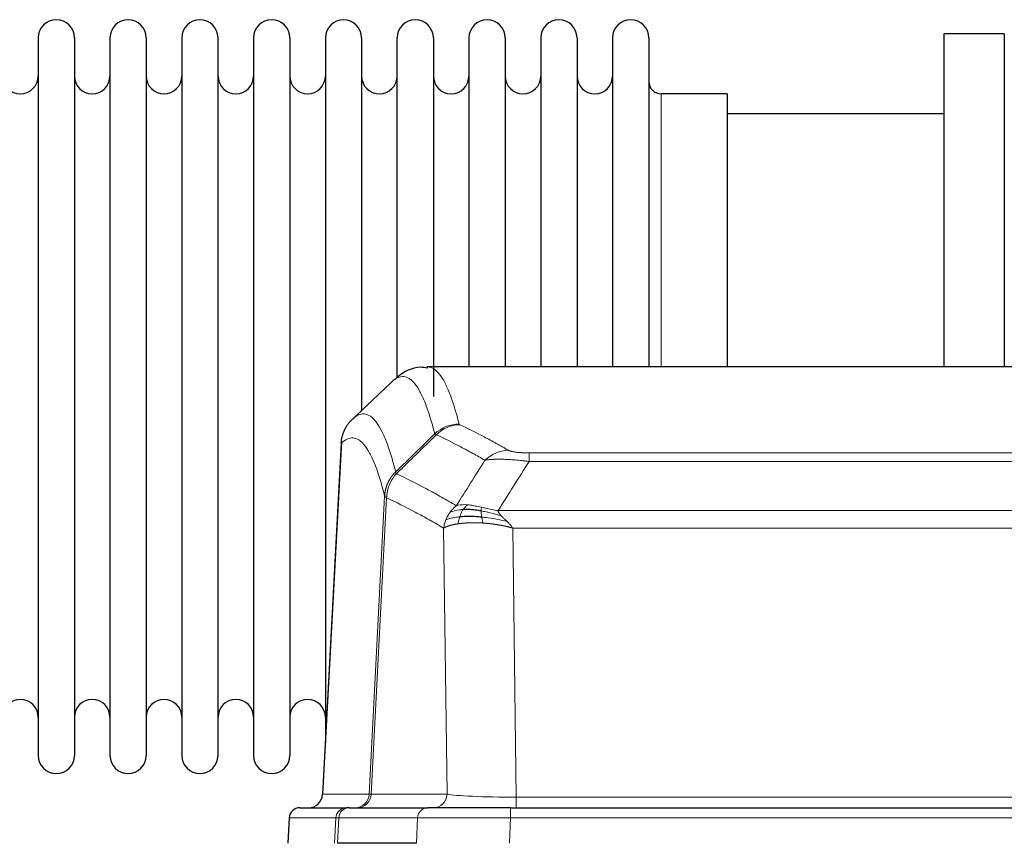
# Model space of a CAD drawing. Header units: inches. Extents: x 0 to 29700, y -16 to 21000.
# Tile 116 of 235: x 4247 to 4524, y 17086 to 17318. Entities that reach past the tile are written whole.
import ezdxf

# ---------------------------------------------------------------- set-up
doc = ezdxf.new("R2010")
doc.units = ezdxf.units.IN
doc.layers.add('1', color=7, linetype='Continuous', true_color=0xffffff)

msp = doc.modelspace()

# ---------------------------------------------------------------- linework, layer by layer
at = {"layer": '1', "color": 2, "linetype": 'Continuous', "lineweight": 25}
for p, q in [((4252.467, 17312.507), (4252.467, 17110.707)), ((4262.667, 17312.507), (4262.667, 17110.707)), ((4272.667, 17312.507), (4272.667, 17110.707)), ((4282.867, 17312.507), (4282.867, 17110.707)), ((4292.867, 17312.507), (4292.867, 17110.707)), ((4303.067, 17110.707), (4303.067, 17312.507)), ((4313.067, 17312.507), (4313.067, 17110.707)), ((4323.267, 17312.507), (4323.267, 17110.707)), ((4333.267, 17312.507), (4333.267, 17211.607)), ((4343.467, 17312.507), (4343.467, 17211.607)), ((4353.467, 17217.013), (4353.467, 17312.507)), ((4363.667, 17312.507), (4363.667, 17211.607)), ((4373.667, 17312.507), (4373.667, 17220.007)), ((4383.867, 17312.507), (4383.867, 17220.007)), ((4393.867, 17312.507), (4393.867, 17220.007)), ((4404.067, 17312.507), (4404.067, 17220.007)), ((4414.067, 17312.507), (4414.067, 17220.007)), ((4424.267, 17312.507), (4424.267, 17220.007)), ((4524.267, 17313.607), (4507.267, 17313.607)), ((4507.267, 17313.607), (4507.267, 17220.009)), ((4524.267, 17313.607), (4524.267, 17220.009)), ((4446.267, 17296.757), (4427.767, 17296.757)), ((4446.267, 17296.757), (4446.267, 17220.003)), ((4507.267, 17291.107), (4446.262, 17291.107)), ((4624.701, 17220.002), (4361.833, 17220.002)), ((4333.267, 17211.607), (4333.267, 17114.386)), ((4343.467, 17211.607), (4343.467, 17207.656)), ((4337.765, 17198.982), (4332.491, 17099.79)), ((4326.12, 17096.002), (4339.23, 17096.002)), ((4339.928, 17096.002), (4339.23, 17096.002)), ((4339.928, 17096.002), (4362.102, 17096.002)), ((4385.357, 17096.002), (4362.102, 17096.002)), ((4385.357, 17096.002), (4601.177, 17096.002)), ((4323.109, 17093.161), (4322.728, 17086.002)), ((4358.902, 17086.002), (4336.647, 17086.002))]:
    msp.add_line(p, q, dxfattribs=at)
at = {"layer": '1', "color": 110, "linetype": 'Continuous', "lineweight": 13}
for p, q in [((4427.767, 17296.757), (4427.767, 17220.003)), ((4337.751, 17198.488), (4332.503, 17099.793)), ((4390.596, 17195.795), (4595.938, 17195.795)), ((4390.596, 17193.379), (4390.596, 17195.795)), ((4595.938, 17193.379), (4390.596, 17193.379)), ((4345.57, 17099.793), (4349.946, 17183.661)), ((4350.502, 17183.185), (4346.151, 17099.793)), ((4381.864, 17179.548), (4604.67, 17179.548)), ((4367.503, 17099.793), (4366.545, 17174.64)), ((4600.557, 17174.65), (4385.977, 17174.65)), ((4385.977, 17174.65), (4386.945, 17098.967)), ((4332.503, 17099.793), (4345.57, 17099.793)), ((4346.151, 17099.793), (4367.503, 17099.793)), ((4386.945, 17098.967), (4599.588, 17098.967)), ((4386.945, 17096.002), (4386.945, 17098.967)), ((4385.357, 17093.159), (4385.357, 17096.002)), ((4323.125, 17093.159), (4322.745, 17086.002)), ((4336.236, 17093.159), (4323.125, 17093.159)), ((4335.863, 17086.002), (4336.236, 17093.159)), ((4337.021, 17093.159), (4336.647, 17086.002)), ((4359.195, 17093.159), (4337.021, 17093.159)), ((4358.902, 17086.002), (4359.195, 17093.159)), ((4385.357, 17093.159), (4385.064, 17086.002)), ((4601.177, 17093.159), (4385.357, 17093.159))]:
    msp.add_line(p, q, dxfattribs=at)
at = {"layer": '1', "color": 2, "linetype": 'Continuous', "lineweight": 25}
for centre, radius, start, end in [((4257.567, 17312.507), 5.1, 0, 180), ((4277.767, 17312.507), 5.1, 0, 180), ((4297.967, 17312.507), 5.1, 0, 180), ((4318.167, 17312.507), 5.1, 0, 180), ((4338.367, 17312.507), 5.1, 0, 180), ((4358.567, 17312.507), 5.1, 0, 180), ((4378.767, 17312.507), 5.1, 0, 180), ((4398.967, 17312.507), 5.1, 0, 180), ((4419.167, 17312.507), 5.1, 0, 180), ((4247.467, 17301.757), 5, 180, 0), ((4267.667, 17301.757), 5, 180, 0), ((4287.867, 17301.757), 5, 180, 0), ((4308.067, 17301.757), 5, 180, 0), ((4328.267, 17301.757), 5, 180, 0), ((4348.467, 17301.757), 5, 180, 0), ((4368.667, 17301.757), 5, 180, 0), ((4388.867, 17301.757), 5, 180, 0), ((4409.067, 17301.757), 5, 180, 0), ((4427.767, 17300.257), 3.5, 180, 270), ((4247.467, 17121.457), 5, 0, 180), ((4267.667, 17121.457), 5, 0, 180), ((4287.867, 17121.457), 5, 0, 180), ((4308.067, 17121.457), 5, 0, 180), ((4328.267, 17121.457), 5, 0, 180), ((4257.567, 17110.707), 5.1, 180, 0), ((4277.767, 17110.707), 5.1, 180, 0), ((4297.967, 17110.707), 5.1, 180, 0), ((4318.167, 17110.707), 5.1, 180, 0)]:
    msp.add_arc(centre, radius, start, end, dxfattribs=at)
at = {"layer": '1', "color": 110, "linetype": 'Continuous', "lineweight": 13}
for centre, major_axis, ratio, start_param, end_param in [((4370.9, 17193.945), (-9.695, -2.45), 0.9931439, 4.4664808, 5.2238901), ((4371.087, 17193.785), (-4.281, -9.037), 0.9659395, 3.5975691, 4.3432065), ((4384.749, 17186.639), (-4.97, -8.677), 0.9635717, 3.6779385, 4.4208965), ((4341.578, 17100.002), (0, 4), 0.9993908, 3.1415927, 4.6600291), ((4342.275, 17100.002), (0, 4), 0.9702957, 3.1415927, 4.6600291), ((4365.596, 17100.002), (20.038, 0.208), 0.001459, 3.1763609, 3.3855124), ((4363.627, 17100.002), (0, 4), 0.9702957, 3.1415927, 4.6600291), ((4386.866, 17100.002), (-20.002, 0.052), 0.0517476, 0.2535919, 1.5749043), ((4339.23, 17093.002), (0, 3), 0.9993908, 0, 1.5184364), ((4339.928, 17093.002), (0, 3), 0.9702957, 0, 1.5184364), ((4362.102, 17093.002), (0, 3), 0.9702957, 0, 1.5184364), ((4363.248, 17093.002), (-27.029, 0.156), 0.000812, 6.0391366, 6.248288), ((4385.408, 17093.002), (-27.018, 0.123), 0.0058026, 4.7143189, 6.0386286)]:
    msp.add_ellipse(centre, major_axis=major_axis, ratio=ratio, start_param=start_param, end_param=end_param, dxfattribs=at)
at = {"layer": '1', "color": 2, "linetype": 'Continuous', "lineweight": 25}
for centre, major_axis, start_param, end_param in [((4328.511, 17100.002), (0, 4), 3.1415927, 4.6600291), ((4326.12, 17093.002), (0, 3), 0, 1.5184364)]:
    msp.add_ellipse(centre, major_axis=major_axis, ratio=0.9993908, start_param=start_param, end_param=end_param, dxfattribs=at)
for points, knots in [([(4362.062, 17219.597), (4361.361, 17219.756), (4358.283, 17220.248), (4354.667, 17218.143), (4353.204, 17216.752), (4352.938, 17216.429)], [0, 0, 0, 0, 0.1798952, 0.8294892, 1, 1, 1, 1]), ([(4337.751, 17198.488), (4337.781, 17199.12), (4337.871, 17199.747), (4338.094, 17200.666), (4338.182, 17200.968), (4338.388, 17201.563), (4338.505, 17201.855), (4338.767, 17202.426), (4338.911, 17202.705), (4339.225, 17203.248), (4339.395, 17203.512), (4339.759, 17204.021), (4339.953, 17204.267), (4340.364, 17204.738), (4340.58, 17204.964), (4340.806, 17205.179)], [0, 0, 0, 0, 0.25, 0.25, 0.375, 0.375, 0.5, 0.5, 0.625, 0.625, 0.75, 0.75, 0.875, 0.875, 1, 1, 1, 1]), ([(4377.096, 17179.459), (4376.867, 17179.498), (4376.64, 17179.535), (4375.738, 17179.67), (4375.079, 17179.748), (4373.809, 17179.852), (4373.199, 17179.877), (4372.428, 17179.875), (4372.238, 17179.871), (4372.053, 17179.865)], [0, 0, 0, 0, 0.125, 0.125, 0.5, 0.5, 0.875, 0.875, 1, 1, 1, 1]), ([(4377.265, 17177.717), (4376.976, 17177.744), (4376.689, 17177.767), (4375.555, 17177.85), (4374.732, 17177.885), (4373.167, 17177.904), (4372.426, 17177.888), (4371.508, 17177.836), (4371.284, 17177.82), (4371.067, 17177.802)], [0, 0, 0, 0, 0.125, 0.125, 0.5, 0.5, 0.875, 0.875, 1, 1, 1, 1])]:
    msp.add_open_spline(points, degree=3, knots=knots, dxfattribs=at)
at = {"layer": '1', "color": 110, "linetype": 'Continuous', "lineweight": 13}
for points, knots in [([(4361.92, 17220.002), (4362.013, 17220.002), (4362.636, 17219.973), (4363.25, 17219.749), (4364.02, 17219.252), (4364.403, 17218.95), (4364.781, 17218.569), (4365.032, 17218.298), (4365.157, 17218.153), (4365.781, 17217.386), (4366.272, 17216.631), (4366.998, 17215.288), (4367.237, 17214.805), (4367.713, 17213.769), (4367.949, 17213.216), (4368.651, 17211.451), (4369.572, 17208.816), (4370.462, 17205.62), (4370.9, 17203.881)], [0, 0, 0, 0, 0.0285367, 0.1904473, 0.1904473, 0.2714026, 0.3118802, 0.3118802, 0.3523578, 0.3523578, 0.5142684, 0.5142684, 0.5952236, 0.5952236, 0.6761789, 0.6761789, 0.8380895, 1, 1, 1, 1]), ([(4364.032, 17201.142), (4363.594, 17202.88), (4362.703, 17206.074), (4361.781, 17208.706), (4361.078, 17210.47), (4360.841, 17211.023), (4360.365, 17212.058), (4360.125, 17212.541), (4359.399, 17213.883), (4358.907, 17214.638), (4358.282, 17215.405), (4358.157, 17215.549), (4357.905, 17215.821), (4357.527, 17216.202), (4357.143, 17216.503), (4356.372, 17217.001), (4355.328, 17217.383), (4353.718, 17217.112), (4352.616, 17216.368), (4352.058, 17215.855)], [0, 0, 0, 0, 0.125, 0.25, 0.25, 0.3125, 0.3125, 0.375, 0.375, 0.5, 0.5, 0.53125, 0.53125, 0.5625, 0.625, 0.625, 0.75, 0.875, 1, 1, 1, 1]), ([(4340.806, 17205.179), (4341.378, 17205.733), (4342.505, 17206.547), (4344.151, 17206.892), (4345.217, 17206.538), (4346.005, 17206.053), (4346.397, 17205.756), (4346.848, 17205.314), (4347.041, 17205.104), (4347.169, 17204.959), (4347.232, 17204.884), (4347.551, 17204.5), (4347.931, 17203.984), (4348.369, 17203.286), (4348.555, 17202.966), (4348.679, 17202.749), (4348.741, 17202.637), (4349.298, 17201.617), (4350.27, 17199.512), (4351.681, 17195.48), (4352.589, 17192.209), (4353.036, 17190.427)], [0, 0, 0, 0, 0.125, 0.25, 0.375, 0.375, 0.4375, 0.46875, 0.484375, 0.484375, 0.5, 0.5, 0.5625, 0.59375, 0.609375, 0.609375, 0.625, 0.625, 0.75, 0.875, 1, 1, 1, 1]), ([(4371.087, 17203.719), (4371.031, 17203.746), (4370.988, 17203.773), (4370.926, 17203.827), (4370.907, 17203.854), (4370.9, 17203.881)], [0, 0, 0, 0, 0.5, 0.5, 1, 1, 1, 1]), ([(4371.087, 17203.719), (4373.373, 17202.632), (4375.654, 17201.491), (4379.07, 17199.697), (4380.207, 17199.086), (4382.479, 17197.836), (4383.615, 17197.197), (4384.749, 17196.545)], [0, 0, 0, 0, 0.5, 0.5, 0.75, 0.75, 1, 1, 1, 1]), ([(4378.169, 17193.72), (4377.033, 17194.373), (4375.897, 17195.012), (4373.621, 17196.263), (4372.483, 17196.875), (4369.063, 17198.671), (4366.779, 17199.814), (4364.491, 17200.903)], [0, 0, 0, 0, 0.25, 0.25, 0.5, 0.5, 1, 1, 1, 1]), ([(4349.946, 17183.661), (4349.501, 17185.441), (4348.596, 17188.709), (4347.189, 17192.741), (4346.219, 17194.849), (4345.664, 17195.871), (4345.602, 17195.983), (4345.478, 17196.201), (4345.292, 17196.521), (4344.856, 17197.221), (4344.477, 17197.739), (4344.159, 17198.126), (4344.096, 17198.201), (4343.968, 17198.346), (4343.776, 17198.558), (4343.326, 17199.003), (4342.936, 17199.304), (4342.149, 17199.795), (4341.086, 17200.159), (4339.445, 17199.833), (4338.321, 17199.034), (4337.751, 17198.488)], [0, 0, 0, 0, 0.125, 0.25, 0.375, 0.375, 0.390625, 0.390625, 0.40625, 0.4375, 0.5, 0.5, 0.515625, 0.515625, 0.53125, 0.5625, 0.625, 0.625, 0.75, 0.875, 1, 1, 1, 1]), ([(4390.596, 17195.795), (4390.413, 17195.795), (4390.231, 17195.796), (4389.867, 17195.801), (4389.687, 17195.804), (4389.332, 17195.813), (4389.156, 17195.819), (4388.809, 17195.833), (4388.638, 17195.841), (4388.428, 17195.853), (4388.386, 17195.856), (4388.302, 17195.861), (4388.177, 17195.869), (4388.056, 17195.877), (4387.817, 17195.895), (4387.509, 17195.921), (4387.222, 17195.951), (4387.049, 17195.972), (4387.015, 17195.976), (4386.947, 17195.984), (4386.913, 17195.988), (4386.813, 17196.001), (4386.748, 17196.01), (4386.559, 17196.037), (4386.439, 17196.056), (4386.213, 17196.094), (4386.105, 17196.114), (4385.903, 17196.155), (4385.807, 17196.177), (4385.694, 17196.204), (4385.672, 17196.209), (4385.628, 17196.22), (4385.606, 17196.226), (4385.543, 17196.242), (4385.502, 17196.253), (4385.383, 17196.287), (4385.309, 17196.31), (4385.172, 17196.356), (4385.109, 17196.379), (4384.932, 17196.449), (4384.833, 17196.496), (4384.749, 17196.545)], [0, 0, 0, 0, 0.0625, 0.0625, 0.125, 0.125, 0.1875, 0.1875, 0.25, 0.25, 0.265625, 0.265625, 0.28125, 0.3125, 0.3125, 0.375, 0.4375, 0.4375, 0.453125, 0.453125, 0.46875, 0.46875, 0.5, 0.5, 0.5625, 0.5625, 0.625, 0.625, 0.6875, 0.6875, 0.703125, 0.703125, 0.71875, 0.71875, 0.75, 0.75, 0.8125, 0.8125, 0.875, 0.875, 1, 1, 1, 1]), ([(4390.596, 17193.379), (4390.261, 17193.422), (4389.928, 17193.463), (4389.265, 17193.541), (4388.936, 17193.578), (4387.961, 17193.682), (4387.323, 17193.742), (4386.62, 17193.8), (4386.542, 17193.807), (4386.387, 17193.819), (4386.309, 17193.825), (4386.078, 17193.843), (4385.925, 17193.854), (4385.47, 17193.886), (4384.875, 17193.923), (4384.303, 17193.951), (4383.881, 17193.969), (4383.673, 17193.976), (4383.467, 17193.983), (4383.331, 17193.987), (4383.263, 17193.989), (4382.658, 17194.004), (4382.15, 17194.008), (4381.431, 17193.999), (4381.198, 17193.994), (4380.86, 17193.983), (4380.749, 17193.979), (4380.53, 17193.97), (4380.423, 17193.964), (4379.895, 17193.935), (4379.507, 17193.903), (4378.792, 17193.823), (4378.466, 17193.775), (4378.169, 17193.72)], [0, 0, 0, 0, 0.0625, 0.0625, 0.125, 0.125, 0.25, 0.25, 0.265625, 0.265625, 0.28125, 0.28125, 0.3125, 0.3125, 0.375, 0.4375, 0.4375, 0.46875, 0.484375, 0.484375, 0.5, 0.5, 0.625, 0.625, 0.6875, 0.6875, 0.71875, 0.71875, 0.75, 0.75, 0.875, 0.875, 1, 1, 1, 1]), ([(4349.946, 17183.661), (4349.947, 17183.678), (4349.949, 17183.712), (4349.952, 17183.763), (4349.955, 17183.813), (4349.959, 17183.864), (4349.963, 17183.915), (4349.967, 17183.965), (4349.971, 17184.016), (4349.976, 17184.067), (4349.98, 17184.117), (4349.986, 17184.168), (4349.991, 17184.218), (4349.996, 17184.269), (4350.002, 17184.319), (4350.008, 17184.37), (4350.015, 17184.42), (4350.021, 17184.47), (4350.028, 17184.521), (4350.035, 17184.571), (4350.043, 17184.621), (4350.05, 17184.672), (4350.058, 17184.722), (4350.066, 17184.772), (4350.075, 17184.822), (4350.083, 17184.872), (4350.092, 17184.922), (4350.101, 17184.972), (4350.111, 17185.022), (4350.12, 17185.072), (4350.13, 17185.122), (4350.14, 17185.171), (4350.151, 17185.221), (4350.161, 17185.271), (4350.172, 17185.32), (4350.183, 17185.37), (4350.195, 17185.419), (4350.206, 17185.469), (4350.218, 17185.518), (4350.23, 17185.568), (4350.243, 17185.617), (4350.255, 17185.666), (4350.268, 17185.715), (4350.281, 17185.764), (4350.295, 17185.813), (4350.308, 17185.862), (4350.322, 17185.911), (4350.336, 17185.96), (4350.35, 17186.008), (4350.365, 17186.057), (4350.38, 17186.106), (4350.395, 17186.154), (4350.41, 17186.203), (4350.426, 17186.251), (4350.442, 17186.299), (4350.458, 17186.347), (4350.474, 17186.395), (4350.49, 17186.444), (4350.507, 17186.491), (4350.524, 17186.539), (4350.541, 17186.587), (4350.559, 17186.635), (4350.577, 17186.682), (4350.595, 17186.73), (4350.613, 17186.777), (4350.631, 17186.825), (4350.65, 17186.872), (4350.669, 17186.919), (4350.688, 17186.966), (4350.707, 17187.013), (4350.727, 17187.06), (4350.747, 17187.106), (4350.767, 17187.153), (4350.787, 17187.2), (4350.808, 17187.246), (4350.828, 17187.292), (4350.855, 17187.352), (4350.889, 17187.425), (4350.93, 17187.511), (4350.972, 17187.597), (4351.014, 17187.682), (4351.057, 17187.767), (4351.101, 17187.851), (4351.146, 17187.935), (4351.192, 17188.019), (4351.238, 17188.102), (4351.285, 17188.185), (4351.333, 17188.267), (4351.382, 17188.349), (4351.431, 17188.43), (4351.481, 17188.511), (4351.532, 17188.591), (4351.584, 17188.671), (4351.637, 17188.751), (4351.69, 17188.83), (4351.744, 17188.908), (4351.798, 17188.986), (4351.854, 17189.063), (4351.91, 17189.14), (4351.966, 17189.217), (4352.024, 17189.292), (4352.082, 17189.368), (4352.141, 17189.442), (4352.201, 17189.517), (4352.261, 17189.59), (4352.322, 17189.663), (4352.383, 17189.736), (4352.446, 17189.808), (4352.509, 17189.879), (4352.572, 17189.95), (4352.637, 17190.02), (4352.701, 17190.089), (4352.767, 17190.158), (4352.833, 17190.226), (4352.9, 17190.294), (4352.967, 17190.361), (4353.013, 17190.405), (4353.036, 17190.427)], [0, 0, 0, 0, 0.0066687, 0.0133374, 0.0200061, 0.0266746, 0.0333432, 0.0400116, 0.0466801, 0.0533484, 0.0600168, 0.066685, 0.0733532, 0.0800214, 0.0866895, 0.0933575, 0.1000255, 0.1066935, 0.1133614, 0.1200292, 0.126697, 0.1333647, 0.1400324, 0.1467001, 0.1533676, 0.1600352, 0.1667026, 0.1733701, 0.1800374, 0.1867047, 0.193372, 0.2000392, 0.2067064, 0.2133735, 0.2200405, 0.2267075, 0.2333745, 0.2400414, 0.2467082, 0.253375, 0.2600418, 0.2667085, 0.2733751, 0.2800417, 0.2867082, 0.2933747, 0.3000412, 0.3067075, 0.3133739, 0.3200401, 0.3267064, 0.3333725, 0.3400387, 0.3467047, 0.3533708, 0.3600367, 0.3667026, 0.3733685, 0.3800343, 0.3867001, 0.3933658, 0.4000315, 0.4066971, 0.4133626, 0.4200281, 0.4266936, 0.433359, 0.4400243, 0.4466896, 0.4533549, 0.4600201, 0.4666852, 0.4733503, 0.4800154, 0.4866804, 0.4933453, 0.5000102, 0.5125098, 0.5250093, 0.5375088, 0.5500082, 0.5625077, 0.5750071, 0.5875066, 0.600006, 0.6125054, 0.6250049, 0.6375043, 0.6500037, 0.6625032, 0.6750026, 0.6875021, 0.7000016, 0.7125011, 0.7250006, 0.7375001, 0.7499997, 0.7624993, 0.7749989, 0.7874985, 0.7999982, 0.812498, 0.8249977, 0.8374975, 0.8499974, 0.8624973, 0.8749972, 0.8874972, 0.8999973, 0.9124974, 0.9249976, 0.9374978, 0.9499981, 0.9624985, 0.9749989, 0.9874994, 1, 1, 1, 1]), ([(4350.502, 17183.185), (4350.524, 17183.816), (4350.601, 17184.444), (4350.865, 17185.672), (4351.051, 17186.273), (4351.522, 17187.425), (4351.808, 17187.977), (4352.466, 17189.015), (4352.839, 17189.5), (4353.248, 17189.944)], [0, 0, 0, 0, 0.25, 0.25, 0.5, 0.5, 0.75, 0.75, 1, 1, 1, 1]), ([(4353.248, 17189.944), (4353.173, 17190.033), (4353.13, 17190.13), (4353.072, 17190.303), (4353.056, 17190.379), (4353.036, 17190.427)], [0, 0, 0, 0, 0.5, 0.5, 1, 1, 1, 1]), ([(4353.248, 17189.944), (4356.07, 17188.605), (4358.885, 17187.185), (4363.099, 17184.93), (4364.502, 17184.158), (4367.304, 17182.573), (4368.704, 17181.759), (4370.101, 17180.926)], [0, 0, 0, 0, 0.5, 0.5, 0.75, 0.75, 1, 1, 1, 1]), ([(4350.502, 17183.185), (4350.497, 17183.188), (4350.487, 17183.194), (4350.472, 17183.204), (4350.457, 17183.214), (4350.442, 17183.224), (4350.426, 17183.233), (4350.411, 17183.243), (4350.396, 17183.253), (4350.38, 17183.263), (4350.365, 17183.273), (4350.349, 17183.283), (4350.334, 17183.293), (4350.319, 17183.303), (4350.303, 17183.313), (4350.288, 17183.323), (4350.273, 17183.333), (4350.258, 17183.343), (4350.243, 17183.353), (4350.228, 17183.363), (4350.214, 17183.373), (4350.199, 17183.383), (4350.185, 17183.394), (4350.171, 17183.404), (4350.157, 17183.414), (4350.144, 17183.424), (4350.13, 17183.434), (4350.11, 17183.451), (4350.084, 17183.472), (4350.055, 17183.498), (4350.032, 17183.522), (4350.012, 17183.544), (4349.996, 17183.565), (4349.984, 17183.583), (4349.974, 17183.599), (4349.966, 17183.613), (4349.96, 17183.625), (4349.955, 17183.636), (4349.952, 17183.645), (4349.949, 17183.651), (4349.948, 17183.656), (4349.947, 17183.659), (4349.946, 17183.661), (4349.946, 17183.661)], [0, 0, 0, 0, 0.0155045, 0.0313064, 0.0474058, 0.0638028, 0.0804975, 0.0974898, 0.1147799, 0.1323678, 0.1502535, 0.1684372, 0.1869188, 0.2056984, 0.224776, 0.2441517, 0.2638255, 0.2837975, 0.3040676, 0.3246359, 0.3455025, 0.3666674, 0.3881306, 0.4098921, 0.431952, 0.4543102, 0.4769669, 0.499922, 0.5635887, 0.6229234, 0.6779259, 0.7285963, 0.7749346, 0.8169408, 0.8546148, 0.8879566, 0.9169663, 0.9416439, 0.9619893, 0.9780025, 0.9896835, 0.9970323, 1, 1, 1, 1]), ([(4366.545, 17174.64), (4365.214, 17175.426), (4363.882, 17176.194), (4361.214, 17177.693), (4359.879, 17178.423), (4355.868, 17180.56), (4353.188, 17181.909), (4350.502, 17183.185)], [0, 0, 0, 0, 0.25, 0.25, 0.5, 0.5, 1, 1, 1, 1]), ([(4368.394, 17179.119), (4368.64, 17179.449), (4368.907, 17179.767), (4369.477, 17180.371), (4369.781, 17180.657), (4370.101, 17180.926)], [0, 0, 0, 0, 0.5, 0.5, 1, 1, 1, 1]), ([(4373.277, 17181.187), (4372.978, 17181.213), (4372.688, 17181.229), (4371.561, 17181.244), (4370.795, 17181.15), (4370.101, 17180.926)], [0, 0, 0, 0, 0.25, 0.25, 1, 1, 1, 1]), ([(4372.053, 17179.865), (4372.151, 17180.015), (4372.253, 17180.156), (4372.51, 17180.485), (4372.667, 17180.659), (4372.978, 17180.959), (4373.131, 17181.086), (4373.277, 17181.187)], [0, 0, 0, 0, 0.25, 0.25, 0.625, 0.625, 1, 1, 1, 1]), ([(4377.246, 17180.492), (4377.066, 17180.532), (4376.887, 17180.571), (4376.18, 17180.725), (4375.666, 17180.832), (4374.672, 17181.013), (4374.192, 17181.088), (4373.578, 17181.159), (4373.426, 17181.174), (4373.277, 17181.187)], [0, 0, 0, 0, 0.125, 0.125, 0.5, 0.5, 0.875, 0.875, 1, 1, 1, 1]), ([(4367.184, 17176.978), (4367.34, 17177.354), (4367.52, 17177.722), (4367.925, 17178.438), (4368.149, 17178.785), (4368.394, 17179.119)], [0, 0, 0, 0, 0.5, 0.5, 1, 1, 1, 1]), ([(4372.053, 17179.865), (4371.681, 17179.852), (4371.324, 17179.826), (4369.964, 17179.675), (4369.093, 17179.45), (4368.394, 17179.119)], [0, 0, 0, 0, 0.25, 0.25, 1, 1, 1, 1]), ([(4371.067, 17177.802), (4371.098, 17177.893), (4371.13, 17177.984), (4371.264, 17178.347), (4371.377, 17178.62), (4371.627, 17179.145), (4371.763, 17179.398), (4371.955, 17179.713), (4372.003, 17179.79), (4372.053, 17179.865)], [0, 0, 0, 0, 0.125, 0.125, 0.5, 0.5, 0.875, 0.875, 1, 1, 1, 1]), ([(4377.096, 17179.459), (4377.094, 17179.583), (4377.096, 17179.699), (4377.109, 17179.964), (4377.125, 17180.101), (4377.174, 17180.33), (4377.206, 17180.423), (4377.246, 17180.492)], [0, 0, 0, 0, 0.25, 0.25, 0.625, 0.625, 1, 1, 1, 1]), ([(4382.735, 17178.105), (4381.324, 17178.527), (4379.888, 17178.903), (4378.017, 17179.293), (4377.554, 17179.381), (4377.096, 17179.459)], [0, 0, 0, 0, 0.75, 0.75, 1, 1, 1, 1]), ([(4377.265, 17177.717), (4377.253, 17177.794), (4377.241, 17177.872), (4377.196, 17178.182), (4377.167, 17178.413), (4377.124, 17178.858), (4377.109, 17179.071), (4377.099, 17179.333), (4377.097, 17179.397), (4377.096, 17179.459)], [0, 0, 0, 0, 0.125, 0.125, 0.5, 0.5, 0.875, 0.875, 1, 1, 1, 1]), ([(4381.864, 17179.548), (4380.644, 17179.737), (4379.468, 17179.994), (4377.974, 17180.328), (4377.607, 17180.411), (4377.246, 17180.492)], [0, 0, 0, 0, 0.75, 0.75, 1, 1, 1, 1]), ([(4382.735, 17178.105), (4382.616, 17178.232), (4382.506, 17178.357), (4382.258, 17178.667), (4382.133, 17178.849), (4381.947, 17179.205), (4381.885, 17179.379), (4381.864, 17179.548)], [0, 0, 0, 0, 0.25, 0.25, 0.625, 0.625, 1, 1, 1, 1]), ([(4384.406, 17176.486), (4384.332, 17176.558), (4384.258, 17176.629), (4383.962, 17176.911), (4383.74, 17177.117), (4383.313, 17177.521), (4383.108, 17177.719), (4382.855, 17177.977), (4382.794, 17178.041), (4382.735, 17178.105)], [0, 0, 0, 0, 0.125, 0.125, 0.5, 0.5, 0.875, 0.875, 1, 1, 1, 1]), ([(4366.545, 17174.64), (4366.602, 17175.036), (4366.684, 17175.432), (4366.898, 17176.213), (4367.029, 17176.6), (4367.184, 17176.978)], [0, 0, 0, 0, 0.5, 0.5, 1, 1, 1, 1]), ([(4370.577, 17175.841), (4370.565, 17175.839), (4370.542, 17175.836), (4370.507, 17175.831), (4370.471, 17175.825), (4370.436, 17175.82), (4370.399, 17175.814), (4370.363, 17175.808), (4370.326, 17175.802), (4370.289, 17175.796), (4370.251, 17175.79), (4370.213, 17175.784), (4370.174, 17175.778), (4370.136, 17175.771), (4370.096, 17175.764), (4370.057, 17175.757), (4370.017, 17175.75), (4369.977, 17175.743), (4369.937, 17175.736), (4369.896, 17175.729), (4369.855, 17175.721), (4369.814, 17175.714), (4369.772, 17175.706), (4369.73, 17175.698), (4369.688, 17175.69), (4369.645, 17175.681), (4369.603, 17175.673), (4369.56, 17175.664), (4369.517, 17175.656), (4369.473, 17175.647), (4369.43, 17175.638), (4369.386, 17175.629), (4369.342, 17175.619), (4369.297, 17175.61), (4369.253, 17175.6), (4369.208, 17175.59), (4369.163, 17175.58), (4369.119, 17175.57), (4369.073, 17175.56), (4369.028, 17175.55), (4368.983, 17175.539), (4368.937, 17175.528), (4368.892, 17175.517), (4368.846, 17175.506), (4368.8, 17175.495), (4368.754, 17175.483), (4368.708, 17175.472), (4368.662, 17175.46), (4368.616, 17175.448), (4368.57, 17175.436), (4368.523, 17175.424), (4368.477, 17175.411), (4368.431, 17175.399), (4368.385, 17175.386), (4368.338, 17175.373), (4368.292, 17175.36), (4368.246, 17175.346), (4368.2, 17175.333), (4368.154, 17175.319), (4368.108, 17175.305), (4368.062, 17175.291), (4368.016, 17175.277), (4367.97, 17175.263), (4367.925, 17175.248), (4367.879, 17175.233), (4367.834, 17175.218), (4367.789, 17175.203), (4367.744, 17175.188), (4367.699, 17175.172), (4367.655, 17175.156), (4367.61, 17175.14), (4367.566, 17175.124), (4367.522, 17175.108), (4367.478, 17175.092), (4367.435, 17175.075), (4367.392, 17175.058), (4367.349, 17175.041), (4367.307, 17175.024), (4367.264, 17175.007), (4367.223, 17174.989), (4367.181, 17174.971), (4367.14, 17174.953), (4367.099, 17174.935), (4367.059, 17174.917), (4367.019, 17174.898), (4366.979, 17174.879), (4366.94, 17174.86), (4366.902, 17174.841), (4366.864, 17174.822), (4366.826, 17174.802), (4366.789, 17174.783), (4366.752, 17174.763), (4366.716, 17174.743), (4366.681, 17174.723), (4366.646, 17174.702), (4366.612, 17174.681), (4366.578, 17174.661), (4366.556, 17174.647), (4366.545, 17174.64)], [0, 0, 0, 0, 0.0060657, 0.012223, 0.0184718, 0.0248123, 0.0312443, 0.0377679, 0.0443831, 0.0510899, 0.0578883, 0.0647782, 0.0717598, 0.0788329, 0.0859977, 0.093254, 0.1006019, 0.1080414, 0.1155725, 0.1231952, 0.1309095, 0.1387154, 0.1466129, 0.1546019, 0.1626826, 0.1708549, 0.1791188, 0.1874742, 0.1959213, 0.20446, 0.2130903, 0.2218121, 0.2306256, 0.2395307, 0.2485274, 0.2576156, 0.2667955, 0.276067, 0.2854301, 0.2948848, 0.3044311, 0.314069, 0.3237985, 0.3336196, 0.3435324, 0.3535367, 0.3636326, 0.3738202, 0.3840993, 0.3944701, 0.4049324, 0.4154864, 0.426132, 0.4368691, 0.4476979, 0.4586183, 0.4696303, 0.480734, 0.4919292, 0.503216, 0.5145945, 0.5260645, 0.5376262, 0.5492795, 0.5610244, 0.5728609, 0.584789, 0.5968087, 0.60892, 0.621123, 0.6334175, 0.6458037, 0.6582815, 0.6708509, 0.6835119, 0.6962645, 0.7091087, 0.7220445, 0.735072, 0.748191, 0.7614017, 0.774704, 0.7880979, 0.8015834, 0.8151605, 0.8288293, 0.8425896, 0.8564416, 0.8703852, 0.8844204, 0.8985472, 0.9127656, 0.9270756, 0.9414773, 0.9559705, 0.9705554, 0.9852319, 1, 1, 1, 1]), ([(4371.067, 17177.802), (4370.632, 17177.766), (4370.222, 17177.721), (4368.692, 17177.504), (4367.796, 17177.264), (4367.184, 17176.978)], [0, 0, 0, 0, 0.25, 0.25, 1, 1, 1, 1]), ([(4370.577, 17175.841), (4370.612, 17176.041), (4370.655, 17176.265), (4370.76, 17176.744), (4370.823, 17177), (4370.949, 17177.441), (4371.005, 17177.621), (4371.067, 17177.802)], [0, 0, 0, 0, 0.375, 0.375, 0.75, 0.75, 1, 1, 1, 1]), ([(4377.579, 17176.066), (4377.557, 17176.068), (4377.513, 17176.07), (4377.448, 17176.074), (4377.382, 17176.078), (4377.316, 17176.082), (4377.249, 17176.086), (4377.183, 17176.089), (4377.117, 17176.093), (4377.051, 17176.096), (4376.984, 17176.099), (4376.918, 17176.103), (4376.852, 17176.106), (4376.785, 17176.109), (4376.719, 17176.111), (4376.652, 17176.114), (4376.585, 17176.117), (4376.519, 17176.119), (4376.452, 17176.122), (4376.385, 17176.124), (4376.318, 17176.126), (4376.251, 17176.128), (4376.185, 17176.13), (4376.118, 17176.132), (4376.051, 17176.133), (4375.984, 17176.135), (4375.917, 17176.136), (4375.85, 17176.138), (4375.783, 17176.139), (4375.716, 17176.14), (4375.649, 17176.141), (4375.582, 17176.142), (4375.515, 17176.143), (4375.447, 17176.143), (4375.38, 17176.144), (4375.313, 17176.144), (4375.246, 17176.145), (4375.179, 17176.145), (4375.112, 17176.145), (4375.045, 17176.145), (4374.978, 17176.145), (4374.911, 17176.144), (4374.844, 17176.144), (4374.776, 17176.144), (4374.709, 17176.143), (4374.642, 17176.142), (4374.575, 17176.141), (4374.508, 17176.14), (4374.441, 17176.139), (4374.375, 17176.138), (4374.308, 17176.136), (4374.241, 17176.135), (4374.174, 17176.133), (4374.107, 17176.132), (4374.04, 17176.13), (4373.974, 17176.128), (4373.907, 17176.126), (4373.84, 17176.123), (4373.774, 17176.121), (4373.707, 17176.119), (4373.641, 17176.116), (4373.575, 17176.113), (4373.508, 17176.11), (4373.442, 17176.107), (4373.376, 17176.104), (4373.31, 17176.101), (4373.244, 17176.098), (4373.178, 17176.094), (4373.112, 17176.091), (4373.046, 17176.087), (4372.98, 17176.083), (4372.915, 17176.079), (4372.849, 17176.075), (4372.784, 17176.071), (4372.718, 17176.066), (4372.653, 17176.062), (4372.588, 17176.057), (4372.523, 17176.052), (4372.458, 17176.048), (4372.393, 17176.043), (4372.329, 17176.037), (4372.264, 17176.032), (4372.2, 17176.027), (4372.135, 17176.021), (4372.071, 17176.016), (4372.007, 17176.01), (4371.943, 17176.004), (4371.879, 17175.998), (4371.816, 17175.992), (4371.752, 17175.985), (4371.689, 17175.979), (4371.625, 17175.972), (4371.562, 17175.966), (4371.499, 17175.959), (4371.437, 17175.952), (4371.374, 17175.945), (4371.312, 17175.938), (4371.249, 17175.93), (4371.187, 17175.923), (4371.125, 17175.915), (4371.064, 17175.908), (4371.002, 17175.9), (4370.941, 17175.892), (4370.88, 17175.884), (4370.819, 17175.875), (4370.758, 17175.867), (4370.697, 17175.858), (4370.637, 17175.85), (4370.597, 17175.844), (4370.577, 17175.841)], [0, 0, 0, 0, 0.0082024, 0.0164263, 0.0246716, 0.0329384, 0.0412265, 0.0495362, 0.0578672, 0.0662198, 0.0745938, 0.0829892, 0.0914062, 0.0998446, 0.1083045, 0.1167859, 0.1252887, 0.1338131, 0.1423589, 0.1509263, 0.1595151, 0.1681255, 0.1767574, 0.1854108, 0.1940858, 0.2027822, 0.2115002, 0.2202398, 0.2290008, 0.2377835, 0.2465876, 0.2554134, 0.2642606, 0.2731295, 0.2820199, 0.2909319, 0.2998654, 0.3088206, 0.3177973, 0.3267956, 0.3358154, 0.3448569, 0.35392, 0.3630047, 0.3721109, 0.3812388, 0.3903883, 0.3995594, 0.4087522, 0.4179665, 0.4272025, 0.4364601, 0.4457393, 0.4550402, 0.4643627, 0.4737069, 0.4830727, 0.4924601, 0.5018692, 0.5113, 0.5207524, 0.5302265, 0.5397222, 0.5492397, 0.5587788, 0.5683395, 0.577922, 0.5875261, 0.5971519, 0.6067994, 0.6164686, 0.6261595, 0.6358721, 0.6456064, 0.6553624, 0.6651401, 0.6749395, 0.6847606, 0.6946034, 0.704468, 0.7143542, 0.7242622, 0.734192, 0.7441434, 0.7541166, 0.7641115, 0.7741282, 0.7841666, 0.7942268, 0.8043087, 0.8144123, 0.8245377, 0.8346848, 0.8448538, 0.8550444, 0.8652568, 0.875491, 0.885747, 0.8960247, 0.9063242, 0.9166455, 0.9269886, 0.9373534, 0.9477401, 0.9581485, 0.9685787, 0.9790306, 0.9895044, 1, 1, 1, 1]), ([(4377.579, 17176.066), (4377.546, 17176.229), (4377.507, 17176.415), (4377.425, 17176.817), (4377.382, 17177.034), (4377.315, 17177.409), (4377.289, 17177.562), (4377.265, 17177.717)], [0, 0, 0, 0, 0.375, 0.375, 0.75, 0.75, 1, 1, 1, 1]), ([(4384.406, 17176.486), (4382.634, 17176.938), (4380.804, 17177.285), (4378.43, 17177.598), (4377.843, 17177.663), (4377.265, 17177.717)], [0, 0, 0, 0, 0.75, 0.75, 1, 1, 1, 1]), ([(4385.977, 17174.65), (4385.955, 17174.656), (4385.911, 17174.669), (4385.844, 17174.687), (4385.778, 17174.706), (4385.711, 17174.724), (4385.644, 17174.742), (4385.577, 17174.76), (4385.51, 17174.778), (4385.443, 17174.796), (4385.376, 17174.814), (4385.309, 17174.832), (4385.241, 17174.849), (4385.174, 17174.867), (4385.106, 17174.884), (4385.039, 17174.901), (4384.971, 17174.919), (4384.903, 17174.936), (4384.835, 17174.953), (4384.767, 17174.969), (4384.699, 17174.986), (4384.63, 17175.003), (4384.562, 17175.019), (4384.494, 17175.036), (4384.425, 17175.052), (4384.356, 17175.068), (4384.288, 17175.084), (4384.219, 17175.1), (4384.15, 17175.116), (4384.081, 17175.132), (4384.012, 17175.147), (4383.943, 17175.163), (4383.874, 17175.178), (4383.804, 17175.194), (4383.735, 17175.209), (4383.665, 17175.224), (4383.596, 17175.239), (4383.526, 17175.254), (4383.456, 17175.268), (4383.386, 17175.283), (4383.317, 17175.298), (4383.247, 17175.312), (4383.177, 17175.326), (4383.106, 17175.34), (4383.036, 17175.354), (4382.966, 17175.368), (4382.896, 17175.382), (4382.825, 17175.396), (4382.755, 17175.409), (4382.684, 17175.423), (4382.614, 17175.436), (4382.543, 17175.449), (4382.472, 17175.463), (4382.401, 17175.475), (4382.331, 17175.488), (4382.26, 17175.501), (4382.189, 17175.514), (4382.118, 17175.526), (4382.046, 17175.539), (4381.975, 17175.551), (4381.904, 17175.563), (4381.833, 17175.575), (4381.761, 17175.587), (4381.69, 17175.599), (4381.619, 17175.611), (4381.547, 17175.622), (4381.476, 17175.634), (4381.404, 17175.645), (4381.333, 17175.656), (4381.261, 17175.667), (4381.189, 17175.678), (4381.117, 17175.689), (4381.046, 17175.7), (4380.974, 17175.71), (4380.902, 17175.721), (4380.83, 17175.731), (4380.758, 17175.741), (4380.686, 17175.751), (4380.614, 17175.761), (4380.542, 17175.771), (4380.47, 17175.781), (4380.398, 17175.791), (4380.326, 17175.8), (4380.254, 17175.809), (4380.182, 17175.819), (4380.109, 17175.828), (4380.037, 17175.837), (4379.965, 17175.846), (4379.893, 17175.854), (4379.82, 17175.863), (4379.748, 17175.871), (4379.676, 17175.88), (4379.604, 17175.888), (4379.531, 17175.896), (4379.459, 17175.904), (4379.387, 17175.912), (4379.314, 17175.92), (4379.242, 17175.927), (4379.169, 17175.935), (4379.097, 17175.942), (4379.025, 17175.949), (4378.952, 17175.956), (4378.88, 17175.963), (4378.808, 17175.97), (4378.735, 17175.977), (4378.663, 17175.983), (4378.591, 17175.99), (4378.518, 17175.996), (4378.446, 17176.002), (4378.374, 17176.008), (4378.301, 17176.014), (4378.229, 17176.02), (4378.157, 17176.026), (4378.084, 17176.031), (4378.012, 17176.037), (4377.94, 17176.042), (4377.868, 17176.047), (4377.796, 17176.052), (4377.724, 17176.057), (4377.651, 17176.062), (4377.603, 17176.065), (4377.579, 17176.066)], [0, 0, 0, 0, 0.007775, 0.0155603, 0.0233558, 0.0311618, 0.038978, 0.0468046, 0.0546416, 0.0624889, 0.0703466, 0.0782147, 0.0860931, 0.093982, 0.1018813, 0.109791, 0.1177112, 0.1256417, 0.1335828, 0.1415343, 0.1494962, 0.1574687, 0.1654516, 0.173445, 0.1814489, 0.1894634, 0.1974883, 0.2055238, 0.2135699, 0.2216264, 0.2296936, 0.2377713, 0.2458596, 0.2539585, 0.2620679, 0.270188, 0.2783187, 0.28646, 0.2946119, 0.3027745, 0.3109477, 0.3191316, 0.3273261, 0.3355314, 0.3437472, 0.3519738, 0.3602111, 0.3684591, 0.3767178, 0.3849872, 0.3932673, 0.4015582, 0.4098598, 0.4181722, 0.4264954, 0.4348293, 0.443174, 0.4515295, 0.4598958, 0.4682728, 0.4766607, 0.4850594, 0.493469, 0.5018893, 0.5103206, 0.5187626, 0.5272155, 0.5356793, 0.544154, 0.5526395, 0.561136, 0.5696433, 0.5781615, 0.5866906, 0.5952307, 0.6037817, 0.6123436, 0.6209165, 0.6295003, 0.638095, 0.6467007, 0.6553174, 0.6639451, 0.6725838, 0.6812334, 0.6898941, 0.6985657, 0.7072484, 0.7159421, 0.7246468, 0.7333625, 0.7420893, 0.7508272, 0.759576, 0.768336, 0.777107, 0.7858891, 0.7946823, 0.8034866, 0.812302, 0.8211284, 0.829966, 0.8388147, 0.8476746, 0.8565455, 0.8654276, 0.8743209, 0.8832252, 0.8921408, 0.9010675, 0.9100054, 0.9189544, 0.9279147, 0.9368861, 0.9458688, 0.9548626, 0.9638676, 0.9728839, 0.9819114, 0.9909501, 1, 1, 1, 1]), ([(4385.977, 17174.65), (4385.824, 17174.896), (4385.648, 17175.135), (4385.265, 17175.602), (4385.058, 17175.829), (4384.7, 17176.198), (4384.554, 17176.343), (4384.406, 17176.486)], [0, 0, 0, 0, 0.375, 0.375, 0.75, 0.75, 1, 1, 1, 1])]:
    msp.add_open_spline(points, degree=3, knots=knots, dxfattribs=at)
at = {"layer": '1', "color": 2, "linetype": 'Continuous', "lineweight": 25}
for points, degree in [([(4352.058, 17215.855), (4349.81, 17213.723), (4347.563, 17211.591), (4345.316, 17209.459)], 3), ([(4345.316, 17209.459), (4340.808, 17205.181)], 1)]:
    msp.add_open_spline(points, degree=degree, dxfattribs=at)
at = {"layer": '1', "color": 110, "linetype": 'Continuous', "lineweight": 13}
for points in [[(4353.036, 17190.427), (4356.701, 17193.999), (4360.366, 17197.571), (4364.032, 17201.142)], [(4364.491, 17200.903), (4360.743, 17197.25), (4356.995, 17193.597), (4353.248, 17189.944)], [(4364.491, 17200.903), (4364.379, 17200.954), (4364.19, 17201.046), (4364.073, 17201.114), (4364.032, 17201.142)], [(4370.101, 17180.926), (4372.776, 17185.194), (4375.465, 17189.459), (4378.169, 17193.72)], [(4390.596, 17193.379), (4387.668, 17188.773), (4384.757, 17184.163), (4381.864, 17179.548)]]:
    msp.add_open_spline(points, degree=3, dxfattribs=at)

doc.saveas('drawing.dxf')
